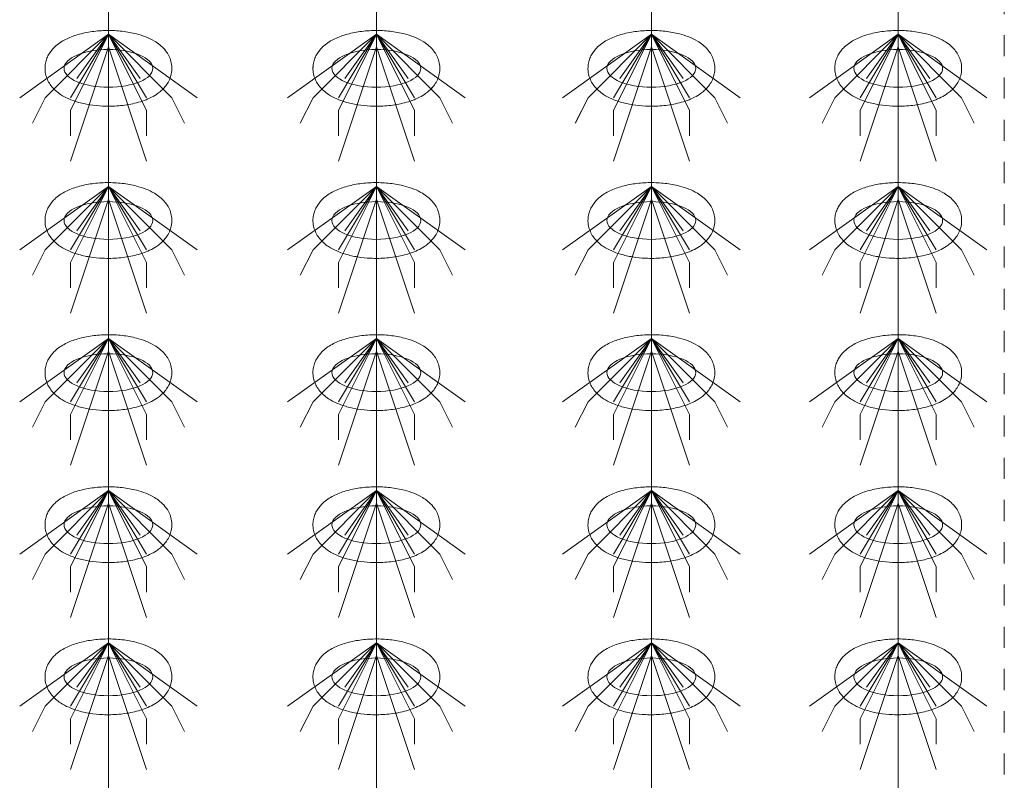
# Model space of a CAD drawing. Header units: metres. Extents: x 703769 to 722343, y 4313031 to 4317457.
# Tile 50 of 256: x 707686.77 to 707691.43, y 4313306.3 to 4313309.9. Entities that reach past the tile are written whole.
import ezdxf

# ---------------------------------------------------------------- set-up
doc = ezdxf.new("R2010")
doc.units = ezdxf.units.M
doc.header["$LTSCALE"] = 0.5
doc.linetypes.add('CENTER2', pattern=[1.125, 0.75, -0.125, 0.125, -0.125])
for name, color, linetype, lineweight in [('3中心线', 1, 'CENTER2', 18), ('粗实线层', 7, 'Continuous', 35), ('设备', 6, 'Continuous', 18)]:
    doc.layers.add(name, color=color, linetype=linetype, lineweight=lineweight)

# ---------------------------------------------------------------- blocks, each defined once
blk = doc.blocks.new('hh_1')
at = {"layer": '设备'}
for p, q in [((-268840, 164960), (-268910, 164910)), ((-268840, 164960), (-268890, 164910)), ((-268840, 164960), (-268870, 164900)), ((-268840, 164960), (-268870, 164910)), ((-268840, 164960), (-268865, 164925)), ((-268840, 164960), (-268790, 164910)), ((-268840, 164960), (-268815, 164925)), ((-268840, 164960), (-268770, 164910)), ((-268840, 164960), (-268810, 164910)), ((-268840, 164960), (-268810, 164900)), ((-268840, 164950), (-268870, 164860)), ((-268840, 164950), (-268810, 164860)), ((-268890, 164910), (-268900, 164890)), ((-268790, 164910), (-268780, 164890)), ((-268870, 164900), (-268870, 164880)), ((-268810, 164900), (-268810, 164880))]:
    blk.add_line(p, q, dxfattribs=at)
blk = doc.blocks.new('dawda')
at = {"layer": '3中心线', "color": 7}
blk.add_line((532791.59, 33623.42), (532791.59, 31083.92), dxfattribs=at)
at = {"layer": '设备', "color": 7}
for p, q in [((532085, 33373.42), (532085, 31373.38)), ((532296.34, 33373.42), (532296.34, 31373.38)), ((532513.25, 33373.42), (532513.25, 31373.38)), ((532707.91, 33373.42), (532707.91, 31373.38)), ((532707.91, 33373.42), (532707.91, 31373.38))]:
    blk.add_line(p, q, dxfattribs=at)
for centre in [(532084.99, 32630.55), (532085, 32630.55), (532296.34, 32630.55), (532296.34, 32630.55), (532513.24, 32630.55), (532513.25, 32630.55), (532707.9, 32630.55), (532707.91, 32630.55), (532084.99, 32510.55), (532296.34, 32510.55), (532513.24, 32510.55), (532707.9, 32510.55), (532084.99, 32390.55), (532296.34, 32390.55), (532513.24, 32390.55), (532707.9, 32390.55), (532084.99, 32270.55), (532296.34, 32270.55), (532513.24, 32270.55), (532707.9, 32270.55), (532084.99, 32150.55), (532296.34, 32150.55), (532513.24, 32150.55), (532707.9, 32150.55)]:
    blk.add_ellipse(centre, major_axis=(-35.04, 0), ratio=0.42498, dxfattribs=at)
for points in [[(532034.96, 32630.55), (532034.96, 32631.95), (532035.1, 32633.35), (532035.63, 32636.04), (532036.02, 32637.34), (532036.99, 32639.78), (532037.57, 32640.93), (532038.84, 32643.04), (532039.54, 32644.02), (532041.02, 32645.83), (532041.79, 32646.66), (532043.91, 32648.69), (532045.29, 32649.78), (532048.16, 32651.75), (532049.64, 32652.61), (532052.68, 32654.18), (532054.25, 32654.87), (532057.48, 32656.13), (532059.13, 32656.69), (532064.41, 32658.24), (532068.18, 32659.03), (532075.93, 32660.1), (532079.92, 32660.39), (532087.91, 32660.48), (532091.92, 32660.28), (532099.74, 32659.38), (532103.56, 32658.69), (532109.72, 32657.07), (532112.16, 32656.29), (532116.84, 32654.42), (532119.09, 32653.34), (532122.75, 32651.16), (532124.21, 32650.15), (532127.01, 32647.86), (532128.36, 32646.56), (532130.49, 32643.98), (532131.33, 32642.79), (532132.82, 32640.18), (532133.47, 32638.75), (532134.47, 32635.68), (532134.81, 32634.05), (532135.1, 32630.7), (532135.04, 32629), (532134.54, 32625.71), (532134.1, 32624.12), (532132.95, 32621.17), (532132.23, 32619.81), (532130.64, 32617.32), (532129.77, 32616.2), (532127.93, 32614.16), (532126.96, 32613.23), (532124.96, 32611.55), (532123.92, 32610.78), (532121.14, 32608.92), (532119.35, 32607.93), (532115.64, 32606.17), (532113.72, 32605.41), (532109.75, 32604.06), (532107.71, 32603.48), (532101.65, 32602.03), (532097.49, 32601.38), (532089, 32600.65), (532084.68, 32600.57), (532076.95, 32600.94), (532073.54, 32601.28), (532066.89, 32602.35), (532063.66, 32603.07), (532058.18, 32604.71), (532055.88, 32605.54), (532051.46, 32607.49), (532049.33, 32608.62), (532045.9, 32610.88), (532044.54, 32611.91), (532041.94, 32614.25), (532040.7, 32615.58), (532038.74, 32618.2), (532037.97, 32619.42), (532036.65, 32622.07), (532036.09, 32623.51), (532035.28, 32626.56), (532035.03, 32628.17), (532034.96, 32630.05), (532034.96, 32630.3), (532034.96, 32630.55)], [(532034.96, 32630.55), (532034.96, 32631.95), (532035.1, 32633.35), (532035.63, 32636.04), (532036.02, 32637.34), (532036.99, 32639.78), (532037.57, 32640.93), (532038.85, 32643.04), (532039.54, 32644.02), (532041.02, 32645.83), (532041.8, 32646.66), (532043.91, 32648.69), (532045.3, 32649.78), (532048.16, 32651.75), (532049.64, 32652.61), (532052.69, 32654.18), (532054.26, 32654.87), (532057.48, 32656.13), (532059.14, 32656.69), (532064.42, 32658.24), (532068.18, 32659.03), (532075.94, 32660.1), (532079.92, 32660.39), (532087.92, 32660.48), (532091.92, 32660.28), (532099.75, 32659.38), (532103.57, 32658.69), (532109.73, 32657.07), (532112.16, 32656.29), (532116.85, 32654.42), (532119.09, 32653.34), (532122.75, 32651.16), (532124.21, 32650.15), (532127.02, 32647.86), (532128.36, 32646.56), (532130.5, 32643.98), (532131.34, 32642.79), (532132.83, 32640.18), (532133.48, 32638.75), (532134.47, 32635.68), (532134.81, 32634.05), (532135.1, 32630.7), (532135.04, 32629), (532134.54, 32625.71), (532134.1, 32624.12), (532132.95, 32621.17), (532132.24, 32619.81), (532130.65, 32617.32), (532129.77, 32616.2), (532127.93, 32614.16), (532126.96, 32613.23), (532124.96, 32611.55), (532123.93, 32610.78), (532121.15, 32608.92), (532119.35, 32607.93), (532115.64, 32606.17), (532113.72, 32605.41), (532109.76, 32604.06), (532107.72, 32603.48), (532101.65, 32602.03), (532097.49, 32601.38), (532089.01, 32600.65), (532084.68, 32600.57), (532076.95, 32600.94), (532073.54, 32601.28), (532066.89, 32602.35), (532063.66, 32603.07), (532058.19, 32604.71), (532055.89, 32605.54), (532051.46, 32607.49), (532049.34, 32608.62), (532045.9, 32610.88), (532044.54, 32611.91), (532041.94, 32614.25), (532040.7, 32615.58), (532038.74, 32618.2), (532037.98, 32619.42), (532036.65, 32622.07), (532036.09, 32623.51), (532035.28, 32626.56), (532035.03, 32628.17), (532034.97, 32630.05), (532034.96, 32630.3), (532034.96, 32630.55)], [(532246.3, 32630.55), (532246.3, 32631.95), (532246.44, 32633.35), (532246.97, 32636.04), (532247.36, 32637.34), (532248.33, 32639.78), (532248.91, 32640.93), (532250.19, 32643.04), (532250.89, 32644.02), (532252.36, 32645.83), (532253.14, 32646.66), (532255.25, 32648.69), (532256.64, 32649.78), (532259.5, 32651.75), (532260.98, 32652.61), (532264.03, 32654.18), (532265.6, 32654.87), (532268.82, 32656.13), (532270.48, 32656.69), (532275.76, 32658.24), (532279.52, 32659.03), (532287.28, 32660.1), (532291.26, 32660.39), (532299.26, 32660.48), (532303.26, 32660.28), (532311.09, 32659.38), (532314.91, 32658.69), (532321.07, 32657.07), (532323.5, 32656.29), (532328.19, 32654.42), (532330.44, 32653.34), (532334.09, 32651.16), (532335.55, 32650.15), (532338.36, 32647.86), (532339.7, 32646.56), (532341.84, 32643.98), (532342.68, 32642.79), (532344.17, 32640.18), (532344.82, 32638.75), (532345.81, 32635.68), (532346.15, 32634.05), (532346.44, 32630.7), (532346.38, 32629), (532345.88, 32625.71), (532345.45, 32624.12), (532344.29, 32621.17), (532343.58, 32619.81), (532341.99, 32617.32), (532341.11, 32616.2), (532339.27, 32614.16), (532338.3, 32613.23), (532336.3, 32611.55), (532335.27, 32610.78), (532332.49, 32608.92), (532330.69, 32607.93), (532326.98, 32606.17), (532325.06, 32605.41), (532321.1, 32604.06), (532319.06, 32603.48), (532312.99, 32602.03), (532308.84, 32601.38), (532300.35, 32600.65), (532296.02, 32600.57), (532288.3, 32600.94), (532284.88, 32601.28), (532278.23, 32602.35), (532275, 32603.07), (532269.53, 32604.71), (532267.23, 32605.54), (532262.8, 32607.49), (532260.68, 32608.62), (532257.24, 32610.88), (532255.88, 32611.91), (532253.28, 32614.25), (532252.04, 32615.58), (532250.08, 32618.2), (532249.32, 32619.42), (532247.99, 32622.07), (532247.43, 32623.51), (532246.62, 32626.56), (532246.37, 32628.17), (532246.31, 32630.05), (532246.3, 32630.3), (532246.3, 32630.55)], [(532246.31, 32630.55), (532246.31, 32631.95), (532246.45, 32633.35), (532246.98, 32636.04), (532247.37, 32637.34), (532248.34, 32639.78), (532248.91, 32640.93), (532250.19, 32643.04), (532250.89, 32644.02), (532252.36, 32645.83), (532253.14, 32646.66), (532255.26, 32648.69), (532256.64, 32649.78), (532259.5, 32651.75), (532260.98, 32652.61), (532264.03, 32654.18), (532265.6, 32654.87), (532268.83, 32656.13), (532270.48, 32656.69), (532275.76, 32658.24), (532279.53, 32659.03), (532287.28, 32660.1), (532291.27, 32660.39), (532299.26, 32660.48), (532303.27, 32660.28), (532311.09, 32659.38), (532314.91, 32658.69), (532321.07, 32657.07), (532323.51, 32656.29), (532328.19, 32654.42), (532330.44, 32653.34), (532334.1, 32651.16), (532335.56, 32650.15), (532338.36, 32647.86), (532339.71, 32646.56), (532341.84, 32643.98), (532342.68, 32642.79), (532344.17, 32640.18), (532344.82, 32638.75), (532345.81, 32635.68), (532346.16, 32634.05), (532346.44, 32630.7), (532346.39, 32629), (532345.89, 32625.71), (532345.45, 32624.12), (532344.29, 32621.17), (532343.58, 32619.81), (532341.99, 32617.32), (532341.12, 32616.2), (532339.27, 32614.16), (532338.3, 32613.23), (532336.3, 32611.55), (532335.27, 32610.78), (532332.49, 32608.92), (532330.7, 32607.93), (532326.98, 32606.17), (532325.06, 32605.41), (532321.1, 32604.06), (532319.06, 32603.48), (532313, 32602.03), (532308.84, 32601.38), (532300.35, 32600.65), (532296.03, 32600.57), (532288.3, 32600.94), (532284.88, 32601.28), (532278.24, 32602.35), (532275, 32603.07), (532269.53, 32604.71), (532267.23, 32605.54), (532262.81, 32607.49), (532260.68, 32608.62), (532257.25, 32610.88), (532255.89, 32611.91), (532253.29, 32614.25), (532252.05, 32615.58), (532250.09, 32618.2), (532249.32, 32619.42), (532247.99, 32622.07), (532247.43, 32623.51), (532246.62, 32626.56), (532246.38, 32628.17), (532246.31, 32630.05), (532246.31, 32630.3), (532246.31, 32630.55)], [(532463.21, 32630.55), (532463.21, 32631.95), (532463.35, 32633.35), (532463.88, 32636.04), (532464.27, 32637.34), (532465.24, 32639.78), (532465.82, 32640.93), (532467.09, 32643.04), (532467.79, 32644.02), (532469.27, 32645.83), (532470.04, 32646.66), (532472.16, 32648.69), (532473.55, 32649.78), (532476.41, 32651.75), (532477.89, 32652.61), (532480.93, 32654.18), (532482.5, 32654.87), (532485.73, 32656.13), (532487.38, 32656.69), (532492.67, 32658.24), (532496.43, 32659.03), (532504.18, 32660.1), (532508.17, 32660.39), (532516.16, 32660.48), (532520.17, 32660.28), (532527.99, 32659.38), (532531.81, 32658.69), (532537.97, 32657.07), (532540.41, 32656.29), (532545.09, 32654.42), (532547.34, 32653.34), (532551, 32651.16), (532552.46, 32650.15), (532555.26, 32647.86), (532556.61, 32646.56), (532558.74, 32643.98), (532559.58, 32642.79), (532561.07, 32640.18), (532561.72, 32638.75), (532562.72, 32635.68), (532563.06, 32634.05), (532563.35, 32630.7), (532563.29, 32629), (532562.79, 32625.71), (532562.35, 32624.12), (532561.2, 32621.17), (532560.48, 32619.81), (532558.9, 32617.32), (532558.02, 32616.2), (532556.18, 32614.16), (532555.21, 32613.23), (532553.21, 32611.55), (532552.18, 32610.78), (532549.39, 32608.92), (532547.6, 32607.93), (532543.89, 32606.17), (532541.97, 32605.41), (532538, 32604.06), (532535.96, 32603.48), (532529.9, 32602.03), (532525.74, 32601.38), (532517.25, 32600.65), (532512.93, 32600.57), (532505.2, 32600.94), (532501.79, 32601.28), (532495.14, 32602.35), (532491.91, 32603.07), (532486.43, 32604.71), (532484.13, 32605.54), (532479.71, 32607.49), (532477.59, 32608.62), (532474.15, 32610.88), (532472.79, 32611.91), (532470.19, 32614.25), (532468.95, 32615.58), (532466.99, 32618.2), (532466.22, 32619.42), (532464.9, 32622.07), (532464.34, 32623.51), (532463.53, 32626.56), (532463.28, 32628.17), (532463.21, 32630.05), (532463.21, 32630.3), (532463.21, 32630.55)], [(532463.21, 32630.55), (532463.21, 32631.95), (532463.35, 32633.35), (532463.88, 32636.04), (532464.27, 32637.34), (532465.24, 32639.78), (532465.82, 32640.93), (532467.1, 32643.04), (532467.8, 32644.02), (532469.27, 32645.83), (532470.05, 32646.66), (532472.17, 32648.69), (532473.55, 32649.78), (532476.41, 32651.75), (532477.89, 32652.61), (532480.94, 32654.18), (532482.51, 32654.87), (532485.73, 32656.13), (532487.39, 32656.69), (532492.67, 32658.24), (532496.43, 32659.03), (532504.19, 32660.1), (532508.17, 32660.39), (532516.17, 32660.48), (532520.17, 32660.28), (532528, 32659.38), (532531.82, 32658.69), (532537.98, 32657.07), (532540.41, 32656.29), (532545.1, 32654.42), (532547.35, 32653.34), (532551, 32651.16), (532552.46, 32650.15), (532555.27, 32647.86), (532556.61, 32646.56), (532558.75, 32643.98), (532559.59, 32642.79), (532561.08, 32640.18), (532561.73, 32638.75), (532562.72, 32635.68), (532563.06, 32634.05), (532563.35, 32630.7), (532563.29, 32629), (532562.79, 32625.71), (532562.36, 32624.12), (532561.2, 32621.17), (532560.49, 32619.81), (532558.9, 32617.32), (532558.02, 32616.2), (532556.18, 32614.16), (532555.21, 32613.23), (532553.21, 32611.55), (532552.18, 32610.78), (532549.4, 32608.92), (532547.6, 32607.93), (532543.89, 32606.17), (532541.97, 32605.41), (532538.01, 32604.06), (532535.97, 32603.48), (532529.9, 32602.03), (532525.75, 32601.38), (532517.26, 32600.65), (532512.93, 32600.57), (532505.21, 32600.94), (532501.79, 32601.28), (532495.14, 32602.35), (532491.91, 32603.07), (532486.44, 32604.71), (532484.14, 32605.54), (532479.71, 32607.49), (532477.59, 32608.62), (532474.15, 32610.88), (532472.79, 32611.91), (532470.19, 32614.25), (532468.95, 32615.58), (532466.99, 32618.2), (532466.23, 32619.42), (532464.9, 32622.07), (532464.34, 32623.51), (532463.53, 32626.56), (532463.28, 32628.17), (532463.22, 32630.05), (532463.21, 32630.3), (532463.21, 32630.55)], [(532657.87, 32630.55), (532657.87, 32631.95), (532658.01, 32633.35), (532658.54, 32636.04), (532658.93, 32637.34), (532659.9, 32639.78), (532660.48, 32640.93), (532661.75, 32643.04), (532662.45, 32644.02), (532663.93, 32645.83), (532664.7, 32646.66), (532666.82, 32648.69), (532668.2, 32649.78), (532671.07, 32651.75), (532672.55, 32652.61), (532675.59, 32654.18), (532677.16, 32654.87), (532680.39, 32656.13), (532682.04, 32656.69), (532687.32, 32658.24), (532691.09, 32659.03), (532698.84, 32660.1), (532702.83, 32660.39), (532710.82, 32660.48), (532714.83, 32660.28), (532722.65, 32659.38), (532726.47, 32658.69), (532732.63, 32657.07), (532735.07, 32656.29), (532739.75, 32654.42), (532742, 32653.34), (532745.66, 32651.16), (532747.12, 32650.15), (532749.92, 32647.86), (532751.27, 32646.56), (532753.4, 32643.98), (532754.24, 32642.79), (532755.73, 32640.18), (532756.38, 32638.75), (532757.38, 32635.68), (532757.72, 32634.05), (532758.01, 32630.7), (532757.95, 32629), (532757.45, 32625.71), (532757.01, 32624.12), (532755.86, 32621.17), (532755.14, 32619.81), (532753.56, 32617.32), (532752.68, 32616.2), (532750.84, 32614.16), (532749.87, 32613.23), (532747.87, 32611.55), (532746.83, 32610.78), (532744.05, 32608.92), (532742.26, 32607.93), (532738.55, 32606.17), (532736.63, 32605.41), (532732.66, 32604.06), (532730.62, 32603.48), (532724.56, 32602.03), (532720.4, 32601.38), (532711.91, 32600.65), (532707.59, 32600.57), (532699.86, 32600.94), (532696.45, 32601.28), (532689.8, 32602.35), (532686.57, 32603.07), (532681.09, 32604.71), (532678.79, 32605.54), (532674.37, 32607.49), (532672.24, 32608.62), (532668.81, 32610.88), (532667.45, 32611.91), (532664.85, 32614.25), (532663.61, 32615.58), (532661.65, 32618.2), (532660.88, 32619.42), (532659.56, 32622.07), (532659, 32623.51), (532658.19, 32626.56), (532657.94, 32628.17), (532657.87, 32630.05), (532657.87, 32630.3), (532657.87, 32630.55)], [(532657.87, 32630.55), (532657.87, 32631.95), (532658.01, 32633.35), (532658.54, 32636.04), (532658.93, 32637.34), (532659.9, 32639.78), (532660.48, 32640.93), (532661.76, 32643.04), (532662.46, 32644.02), (532663.93, 32645.83), (532664.71, 32646.66), (532666.82, 32648.69), (532668.21, 32649.78), (532671.07, 32651.75), (532672.55, 32652.61), (532675.6, 32654.18), (532677.17, 32654.87), (532680.39, 32656.13), (532682.05, 32656.69), (532687.33, 32658.24), (532691.09, 32659.03), (532698.85, 32660.1), (532702.83, 32660.39), (532710.83, 32660.48), (532714.83, 32660.28), (532722.66, 32659.38), (532726.48, 32658.69), (532732.64, 32657.07), (532735.07, 32656.29), (532739.76, 32654.42), (532742, 32653.34), (532745.66, 32651.16), (532747.12, 32650.15), (532749.93, 32647.86), (532751.27, 32646.56), (532753.41, 32643.98), (532754.25, 32642.79), (532755.74, 32640.18), (532756.39, 32638.75), (532757.38, 32635.68), (532757.72, 32634.05), (532758.01, 32630.7), (532757.95, 32629), (532757.45, 32625.71), (532757.01, 32624.12), (532755.86, 32621.17), (532755.15, 32619.81), (532753.56, 32617.32), (532752.68, 32616.2), (532750.84, 32614.16), (532749.87, 32613.23), (532747.87, 32611.55), (532746.84, 32610.78), (532744.06, 32608.92), (532742.26, 32607.93), (532738.55, 32606.17), (532736.63, 32605.41), (532732.67, 32604.06), (532730.63, 32603.48), (532724.56, 32602.03), (532720.4, 32601.38), (532711.92, 32600.65), (532707.59, 32600.57), (532699.87, 32600.94), (532696.45, 32601.28), (532689.8, 32602.35), (532686.57, 32603.07), (532681.1, 32604.71), (532678.8, 32605.54), (532674.37, 32607.49), (532672.25, 32608.62), (532668.81, 32610.88), (532667.45, 32611.91), (532664.85, 32614.25), (532663.61, 32615.58), (532661.65, 32618.2), (532660.89, 32619.42), (532659.56, 32622.07), (532659, 32623.51), (532658.19, 32626.56), (532657.94, 32628.17), (532657.88, 32630.05), (532657.87, 32630.3), (532657.87, 32630.55)], [(532034.96, 32510.55), (532034.96, 32511.95), (532035.1, 32513.35), (532035.63, 32516.04), (532036.02, 32517.34), (532036.99, 32519.78), (532037.57, 32520.93), (532038.84, 32523.04), (532039.54, 32524.02), (532041.02, 32525.83), (532041.79, 32526.66), (532043.91, 32528.69), (532045.29, 32529.78), (532048.16, 32531.75), (532049.64, 32532.61), (532052.68, 32534.18), (532054.25, 32534.87), (532057.48, 32536.13), (532059.13, 32536.69), (532064.41, 32538.24), (532068.18, 32539.03), (532075.93, 32540.1), (532079.92, 32540.39), (532087.91, 32540.48), (532091.92, 32540.28), (532099.74, 32539.38), (532103.56, 32538.69), (532109.72, 32537.07), (532112.16, 32536.29), (532116.84, 32534.42), (532119.09, 32533.34), (532122.75, 32531.16), (532124.21, 32530.15), (532127.01, 32527.86), (532128.36, 32526.56), (532130.49, 32523.98), (532131.33, 32522.79), (532132.82, 32520.18), (532133.47, 32518.75), (532134.47, 32515.68), (532134.81, 32514.05), (532135.1, 32510.7), (532135.04, 32509), (532134.54, 32505.71), (532134.1, 32504.12), (532132.95, 32501.17), (532132.23, 32499.81), (532130.64, 32497.32), (532129.77, 32496.2), (532127.93, 32494.16), (532126.96, 32493.23), (532124.96, 32491.55), (532123.92, 32490.78), (532121.14, 32488.92), (532119.35, 32487.93), (532115.64, 32486.17), (532113.72, 32485.41), (532109.75, 32484.06), (532107.71, 32483.48), (532101.65, 32482.03), (532097.49, 32481.38), (532089, 32480.65), (532084.68, 32480.57), (532076.95, 32480.94), (532073.54, 32481.28), (532066.89, 32482.35), (532063.66, 32483.07), (532058.18, 32484.71), (532055.88, 32485.54), (532051.46, 32487.49), (532049.33, 32488.62), (532045.9, 32490.88), (532044.54, 32491.91), (532041.94, 32494.25), (532040.7, 32495.58), (532038.74, 32498.2), (532037.97, 32499.42), (532036.65, 32502.07), (532036.09, 32503.51), (532035.28, 32506.56), (532035.03, 32508.17), (532034.96, 32510.05), (532034.96, 32510.3), (532034.96, 32510.55)], [(532246.3, 32510.55), (532246.3, 32511.95), (532246.44, 32513.35), (532246.97, 32516.04), (532247.36, 32517.34), (532248.33, 32519.78), (532248.91, 32520.93), (532250.19, 32523.04), (532250.89, 32524.02), (532252.36, 32525.83), (532253.14, 32526.66), (532255.25, 32528.69), (532256.64, 32529.78), (532259.5, 32531.75), (532260.98, 32532.61), (532264.03, 32534.18), (532265.6, 32534.87), (532268.82, 32536.13), (532270.48, 32536.69), (532275.76, 32538.24), (532279.52, 32539.03), (532287.28, 32540.1), (532291.26, 32540.39), (532299.26, 32540.48), (532303.26, 32540.28), (532311.09, 32539.38), (532314.91, 32538.69), (532321.07, 32537.07), (532323.5, 32536.29), (532328.19, 32534.42), (532330.44, 32533.34), (532334.09, 32531.16), (532335.55, 32530.15), (532338.36, 32527.86), (532339.7, 32526.56), (532341.84, 32523.98), (532342.68, 32522.79), (532344.17, 32520.18), (532344.82, 32518.75), (532345.81, 32515.68), (532346.15, 32514.05), (532346.44, 32510.7), (532346.38, 32509), (532345.88, 32505.71), (532345.45, 32504.12), (532344.29, 32501.17), (532343.58, 32499.81), (532341.99, 32497.32), (532341.11, 32496.2), (532339.27, 32494.16), (532338.3, 32493.23), (532336.3, 32491.55), (532335.27, 32490.78), (532332.49, 32488.92), (532330.69, 32487.93), (532326.98, 32486.17), (532325.06, 32485.41), (532321.1, 32484.06), (532319.06, 32483.48), (532312.99, 32482.03), (532308.84, 32481.38), (532300.35, 32480.65), (532296.02, 32480.57), (532288.3, 32480.94), (532284.88, 32481.28), (532278.23, 32482.35), (532275, 32483.07), (532269.53, 32484.71), (532267.23, 32485.54), (532262.8, 32487.49), (532260.68, 32488.62), (532257.24, 32490.88), (532255.88, 32491.91), (532253.28, 32494.25), (532252.04, 32495.58), (532250.08, 32498.2), (532249.32, 32499.42), (532247.99, 32502.07), (532247.43, 32503.51), (532246.62, 32506.56), (532246.37, 32508.17), (532246.31, 32510.05), (532246.3, 32510.3), (532246.3, 32510.55)], [(532463.21, 32510.55), (532463.21, 32511.95), (532463.35, 32513.35), (532463.88, 32516.04), (532464.27, 32517.34), (532465.24, 32519.78), (532465.82, 32520.93), (532467.09, 32523.04), (532467.79, 32524.02), (532469.27, 32525.83), (532470.04, 32526.66), (532472.16, 32528.69), (532473.55, 32529.78), (532476.41, 32531.75), (532477.89, 32532.61), (532480.93, 32534.18), (532482.5, 32534.87), (532485.73, 32536.13), (532487.38, 32536.69), (532492.67, 32538.24), (532496.43, 32539.03), (532504.18, 32540.1), (532508.17, 32540.39), (532516.16, 32540.48), (532520.17, 32540.28), (532527.99, 32539.38), (532531.81, 32538.69), (532537.97, 32537.07), (532540.41, 32536.29), (532545.09, 32534.42), (532547.34, 32533.34), (532551, 32531.16), (532552.46, 32530.15), (532555.26, 32527.86), (532556.61, 32526.56), (532558.74, 32523.98), (532559.58, 32522.79), (532561.07, 32520.18), (532561.72, 32518.75), (532562.72, 32515.68), (532563.06, 32514.05), (532563.35, 32510.7), (532563.29, 32509), (532562.79, 32505.71), (532562.35, 32504.12), (532561.2, 32501.17), (532560.48, 32499.81), (532558.9, 32497.32), (532558.02, 32496.2), (532556.18, 32494.16), (532555.21, 32493.23), (532553.21, 32491.55), (532552.18, 32490.78), (532549.39, 32488.92), (532547.6, 32487.93), (532543.89, 32486.17), (532541.97, 32485.41), (532538, 32484.06), (532535.96, 32483.48), (532529.9, 32482.03), (532525.74, 32481.38), (532517.25, 32480.65), (532512.93, 32480.57), (532505.2, 32480.94), (532501.79, 32481.28), (532495.14, 32482.35), (532491.91, 32483.07), (532486.43, 32484.71), (532484.13, 32485.54), (532479.71, 32487.49), (532477.59, 32488.62), (532474.15, 32490.88), (532472.79, 32491.91), (532470.19, 32494.25), (532468.95, 32495.58), (532466.99, 32498.2), (532466.22, 32499.42), (532464.9, 32502.07), (532464.34, 32503.51), (532463.53, 32506.56), (532463.28, 32508.17), (532463.21, 32510.05), (532463.21, 32510.3), (532463.21, 32510.55)], [(532657.87, 32510.55), (532657.87, 32511.95), (532658.01, 32513.35), (532658.54, 32516.04), (532658.93, 32517.34), (532659.9, 32519.78), (532660.48, 32520.93), (532661.75, 32523.04), (532662.45, 32524.02), (532663.93, 32525.83), (532664.7, 32526.66), (532666.82, 32528.69), (532668.2, 32529.78), (532671.07, 32531.75), (532672.55, 32532.61), (532675.59, 32534.18), (532677.16, 32534.87), (532680.39, 32536.13), (532682.04, 32536.69), (532687.32, 32538.24), (532691.09, 32539.03), (532698.84, 32540.1), (532702.83, 32540.39), (532710.82, 32540.48), (532714.83, 32540.28), (532722.65, 32539.38), (532726.47, 32538.69), (532732.63, 32537.07), (532735.07, 32536.29), (532739.75, 32534.42), (532742, 32533.34), (532745.66, 32531.16), (532747.12, 32530.15), (532749.92, 32527.86), (532751.27, 32526.56), (532753.4, 32523.98), (532754.24, 32522.79), (532755.73, 32520.18), (532756.38, 32518.75), (532757.38, 32515.68), (532757.72, 32514.05), (532758.01, 32510.7), (532757.95, 32509), (532757.45, 32505.71), (532757.01, 32504.12), (532755.86, 32501.17), (532755.14, 32499.81), (532753.56, 32497.32), (532752.68, 32496.2), (532750.84, 32494.16), (532749.87, 32493.23), (532747.87, 32491.55), (532746.83, 32490.78), (532744.05, 32488.92), (532742.26, 32487.93), (532738.55, 32486.17), (532736.63, 32485.41), (532732.66, 32484.06), (532730.62, 32483.48), (532724.56, 32482.03), (532720.4, 32481.38), (532711.91, 32480.65), (532707.59, 32480.57), (532699.86, 32480.94), (532696.45, 32481.28), (532689.8, 32482.35), (532686.57, 32483.07), (532681.09, 32484.71), (532678.79, 32485.54), (532674.37, 32487.49), (532672.24, 32488.62), (532668.81, 32490.88), (532667.45, 32491.91), (532664.85, 32494.25), (532663.61, 32495.58), (532661.65, 32498.2), (532660.88, 32499.42), (532659.56, 32502.07), (532659, 32503.51), (532658.19, 32506.56), (532657.94, 32508.17), (532657.87, 32510.05), (532657.87, 32510.3), (532657.87, 32510.55)], [(532034.96, 32390.55), (532034.96, 32391.95), (532035.1, 32393.35), (532035.63, 32396.04), (532036.02, 32397.34), (532036.99, 32399.78), (532037.57, 32400.93), (532038.84, 32403.04), (532039.54, 32404.02), (532041.02, 32405.83), (532041.79, 32406.66), (532043.91, 32408.69), (532045.29, 32409.78), (532048.16, 32411.75), (532049.64, 32412.61), (532052.68, 32414.18), (532054.25, 32414.87), (532057.48, 32416.13), (532059.13, 32416.69), (532064.41, 32418.24), (532068.18, 32419.03), (532075.93, 32420.1), (532079.92, 32420.39), (532087.91, 32420.48), (532091.92, 32420.28), (532099.74, 32419.38), (532103.56, 32418.69), (532109.72, 32417.07), (532112.16, 32416.29), (532116.84, 32414.42), (532119.09, 32413.34), (532122.75, 32411.16), (532124.21, 32410.15), (532127.01, 32407.86), (532128.36, 32406.56), (532130.49, 32403.98), (532131.33, 32402.79), (532132.82, 32400.18), (532133.47, 32398.75), (532134.47, 32395.68), (532134.81, 32394.05), (532135.1, 32390.7), (532135.04, 32389), (532134.54, 32385.71), (532134.1, 32384.12), (532132.95, 32381.17), (532132.23, 32379.81), (532130.64, 32377.32), (532129.77, 32376.2), (532127.93, 32374.16), (532126.96, 32373.23), (532124.96, 32371.55), (532123.92, 32370.78), (532121.14, 32368.92), (532119.35, 32367.93), (532115.64, 32366.17), (532113.72, 32365.41), (532109.75, 32364.06), (532107.71, 32363.48), (532101.65, 32362.03), (532097.49, 32361.38), (532089, 32360.65), (532084.68, 32360.57), (532076.95, 32360.94), (532073.54, 32361.28), (532066.89, 32362.35), (532063.66, 32363.07), (532058.18, 32364.71), (532055.88, 32365.54), (532051.46, 32367.49), (532049.33, 32368.62), (532045.9, 32370.88), (532044.54, 32371.91), (532041.94, 32374.25), (532040.7, 32375.58), (532038.74, 32378.2), (532037.97, 32379.42), (532036.65, 32382.07), (532036.09, 32383.51), (532035.28, 32386.56), (532035.03, 32388.17), (532034.96, 32390.05), (532034.96, 32390.3), (532034.96, 32390.55)], [(532246.3, 32390.55), (532246.3, 32391.95), (532246.44, 32393.35), (532246.97, 32396.04), (532247.36, 32397.34), (532248.33, 32399.78), (532248.91, 32400.93), (532250.19, 32403.04), (532250.89, 32404.02), (532252.36, 32405.83), (532253.14, 32406.66), (532255.25, 32408.69), (532256.64, 32409.78), (532259.5, 32411.75), (532260.98, 32412.61), (532264.03, 32414.18), (532265.6, 32414.87), (532268.82, 32416.13), (532270.48, 32416.69), (532275.76, 32418.24), (532279.52, 32419.03), (532287.28, 32420.1), (532291.26, 32420.39), (532299.26, 32420.48), (532303.26, 32420.28), (532311.09, 32419.38), (532314.91, 32418.69), (532321.07, 32417.07), (532323.5, 32416.29), (532328.19, 32414.42), (532330.44, 32413.34), (532334.09, 32411.16), (532335.55, 32410.15), (532338.36, 32407.86), (532339.7, 32406.56), (532341.84, 32403.98), (532342.68, 32402.79), (532344.17, 32400.18), (532344.82, 32398.75), (532345.81, 32395.68), (532346.15, 32394.05), (532346.44, 32390.7), (532346.38, 32389), (532345.88, 32385.71), (532345.45, 32384.12), (532344.29, 32381.17), (532343.58, 32379.81), (532341.99, 32377.32), (532341.11, 32376.2), (532339.27, 32374.16), (532338.3, 32373.23), (532336.3, 32371.55), (532335.27, 32370.78), (532332.49, 32368.92), (532330.69, 32367.93), (532326.98, 32366.17), (532325.06, 32365.41), (532321.1, 32364.06), (532319.06, 32363.48), (532312.99, 32362.03), (532308.84, 32361.38), (532300.35, 32360.65), (532296.02, 32360.57), (532288.3, 32360.94), (532284.88, 32361.28), (532278.23, 32362.35), (532275, 32363.07), (532269.53, 32364.71), (532267.23, 32365.54), (532262.8, 32367.49), (532260.68, 32368.62), (532257.24, 32370.88), (532255.88, 32371.91), (532253.28, 32374.25), (532252.04, 32375.58), (532250.08, 32378.2), (532249.32, 32379.42), (532247.99, 32382.07), (532247.43, 32383.51), (532246.62, 32386.56), (532246.37, 32388.17), (532246.31, 32390.05), (532246.3, 32390.3), (532246.3, 32390.55)], [(532463.21, 32390.55), (532463.21, 32391.95), (532463.35, 32393.35), (532463.88, 32396.04), (532464.27, 32397.34), (532465.24, 32399.78), (532465.82, 32400.93), (532467.09, 32403.04), (532467.79, 32404.02), (532469.27, 32405.83), (532470.04, 32406.66), (532472.16, 32408.69), (532473.55, 32409.78), (532476.41, 32411.75), (532477.89, 32412.61), (532480.93, 32414.18), (532482.5, 32414.87), (532485.73, 32416.13), (532487.38, 32416.69), (532492.67, 32418.24), (532496.43, 32419.03), (532504.18, 32420.1), (532508.17, 32420.39), (532516.16, 32420.48), (532520.17, 32420.28), (532527.99, 32419.38), (532531.81, 32418.69), (532537.97, 32417.07), (532540.41, 32416.29), (532545.09, 32414.42), (532547.34, 32413.34), (532551, 32411.16), (532552.46, 32410.15), (532555.26, 32407.86), (532556.61, 32406.56), (532558.74, 32403.98), (532559.58, 32402.79), (532561.07, 32400.18), (532561.72, 32398.75), (532562.72, 32395.68), (532563.06, 32394.05), (532563.35, 32390.7), (532563.29, 32389), (532562.79, 32385.71), (532562.35, 32384.12), (532561.2, 32381.17), (532560.48, 32379.81), (532558.9, 32377.32), (532558.02, 32376.2), (532556.18, 32374.16), (532555.21, 32373.23), (532553.21, 32371.55), (532552.18, 32370.78), (532549.39, 32368.92), (532547.6, 32367.93), (532543.89, 32366.17), (532541.97, 32365.41), (532538, 32364.06), (532535.96, 32363.48), (532529.9, 32362.03), (532525.74, 32361.38), (532517.25, 32360.65), (532512.93, 32360.57), (532505.2, 32360.94), (532501.79, 32361.28), (532495.14, 32362.35), (532491.91, 32363.07), (532486.43, 32364.71), (532484.13, 32365.54), (532479.71, 32367.49), (532477.59, 32368.62), (532474.15, 32370.88), (532472.79, 32371.91), (532470.19, 32374.25), (532468.95, 32375.58), (532466.99, 32378.2), (532466.22, 32379.42), (532464.9, 32382.07), (532464.34, 32383.51), (532463.53, 32386.56), (532463.28, 32388.17), (532463.21, 32390.05), (532463.21, 32390.3), (532463.21, 32390.55)], [(532657.87, 32390.55), (532657.87, 32391.95), (532658.01, 32393.35), (532658.54, 32396.04), (532658.93, 32397.34), (532659.9, 32399.78), (532660.48, 32400.93), (532661.75, 32403.04), (532662.45, 32404.02), (532663.93, 32405.83), (532664.7, 32406.66), (532666.82, 32408.69), (532668.2, 32409.78), (532671.07, 32411.75), (532672.55, 32412.61), (532675.59, 32414.18), (532677.16, 32414.87), (532680.39, 32416.13), (532682.04, 32416.69), (532687.32, 32418.24), (532691.09, 32419.03), (532698.84, 32420.1), (532702.83, 32420.39), (532710.82, 32420.48), (532714.83, 32420.28), (532722.65, 32419.38), (532726.47, 32418.69), (532732.63, 32417.07), (532735.07, 32416.29), (532739.75, 32414.42), (532742, 32413.34), (532745.66, 32411.16), (532747.12, 32410.15), (532749.92, 32407.86), (532751.27, 32406.56), (532753.4, 32403.98), (532754.24, 32402.79), (532755.73, 32400.18), (532756.38, 32398.75), (532757.38, 32395.68), (532757.72, 32394.05), (532758.01, 32390.7), (532757.95, 32389), (532757.45, 32385.71), (532757.01, 32384.12), (532755.86, 32381.17), (532755.14, 32379.81), (532753.56, 32377.32), (532752.68, 32376.2), (532750.84, 32374.16), (532749.87, 32373.23), (532747.87, 32371.55), (532746.83, 32370.78), (532744.05, 32368.92), (532742.26, 32367.93), (532738.55, 32366.17), (532736.63, 32365.41), (532732.66, 32364.06), (532730.62, 32363.48), (532724.56, 32362.03), (532720.4, 32361.38), (532711.91, 32360.65), (532707.59, 32360.57), (532699.86, 32360.94), (532696.45, 32361.28), (532689.8, 32362.35), (532686.57, 32363.07), (532681.09, 32364.71), (532678.79, 32365.54), (532674.37, 32367.49), (532672.24, 32368.62), (532668.81, 32370.88), (532667.45, 32371.91), (532664.85, 32374.25), (532663.61, 32375.58), (532661.65, 32378.2), (532660.88, 32379.42), (532659.56, 32382.07), (532659, 32383.51), (532658.19, 32386.56), (532657.94, 32388.17), (532657.87, 32390.05), (532657.87, 32390.3), (532657.87, 32390.55)], [(532034.96, 32270.55), (532034.96, 32271.95), (532035.1, 32273.35), (532035.63, 32276.04), (532036.02, 32277.34), (532036.99, 32279.78), (532037.57, 32280.93), (532038.84, 32283.04), (532039.54, 32284.02), (532041.02, 32285.83), (532041.79, 32286.66), (532043.91, 32288.69), (532045.29, 32289.78), (532048.16, 32291.75), (532049.64, 32292.61), (532052.68, 32294.18), (532054.25, 32294.87), (532057.48, 32296.13), (532059.13, 32296.69), (532064.41, 32298.24), (532068.18, 32299.03), (532075.93, 32300.1), (532079.92, 32300.39), (532087.91, 32300.48), (532091.92, 32300.28), (532099.74, 32299.38), (532103.56, 32298.69), (532109.72, 32297.07), (532112.16, 32296.29), (532116.84, 32294.42), (532119.09, 32293.34), (532122.75, 32291.16), (532124.21, 32290.15), (532127.01, 32287.86), (532128.36, 32286.56), (532130.49, 32283.98), (532131.33, 32282.79), (532132.82, 32280.18), (532133.47, 32278.75), (532134.47, 32275.68), (532134.81, 32274.05), (532135.1, 32270.7), (532135.04, 32269), (532134.54, 32265.71), (532134.1, 32264.12), (532132.95, 32261.17), (532132.23, 32259.81), (532130.64, 32257.32), (532129.77, 32256.2), (532127.93, 32254.16), (532126.96, 32253.23), (532124.96, 32251.55), (532123.92, 32250.78), (532121.14, 32248.92), (532119.35, 32247.93), (532115.64, 32246.17), (532113.72, 32245.41), (532109.75, 32244.06), (532107.71, 32243.48), (532101.65, 32242.03), (532097.49, 32241.38), (532089, 32240.65), (532084.68, 32240.57), (532076.95, 32240.94), (532073.54, 32241.28), (532066.89, 32242.35), (532063.66, 32243.07), (532058.18, 32244.71), (532055.88, 32245.54), (532051.46, 32247.49), (532049.33, 32248.62), (532045.9, 32250.88), (532044.54, 32251.91), (532041.94, 32254.25), (532040.7, 32255.58), (532038.74, 32258.2), (532037.97, 32259.42), (532036.65, 32262.07), (532036.09, 32263.51), (532035.28, 32266.56), (532035.03, 32268.17), (532034.96, 32270.05), (532034.96, 32270.3), (532034.96, 32270.55)], [(532246.3, 32270.55), (532246.3, 32271.95), (532246.44, 32273.35), (532246.97, 32276.04), (532247.36, 32277.34), (532248.33, 32279.78), (532248.91, 32280.93), (532250.19, 32283.04), (532250.89, 32284.02), (532252.36, 32285.83), (532253.14, 32286.66), (532255.25, 32288.69), (532256.64, 32289.78), (532259.5, 32291.75), (532260.98, 32292.61), (532264.03, 32294.18), (532265.6, 32294.87), (532268.82, 32296.13), (532270.48, 32296.69), (532275.76, 32298.24), (532279.52, 32299.03), (532287.28, 32300.1), (532291.26, 32300.39), (532299.26, 32300.48), (532303.26, 32300.28), (532311.09, 32299.38), (532314.91, 32298.69), (532321.07, 32297.07), (532323.5, 32296.29), (532328.19, 32294.42), (532330.44, 32293.34), (532334.09, 32291.16), (532335.55, 32290.15), (532338.36, 32287.86), (532339.7, 32286.56), (532341.84, 32283.98), (532342.68, 32282.79), (532344.17, 32280.18), (532344.82, 32278.75), (532345.81, 32275.68), (532346.15, 32274.05), (532346.44, 32270.7), (532346.38, 32269), (532345.88, 32265.71), (532345.45, 32264.12), (532344.29, 32261.17), (532343.58, 32259.81), (532341.99, 32257.32), (532341.11, 32256.2), (532339.27, 32254.16), (532338.3, 32253.23), (532336.3, 32251.55), (532335.27, 32250.78), (532332.49, 32248.92), (532330.69, 32247.93), (532326.98, 32246.17), (532325.06, 32245.41), (532321.1, 32244.06), (532319.06, 32243.48), (532312.99, 32242.03), (532308.84, 32241.38), (532300.35, 32240.65), (532296.02, 32240.57), (532288.3, 32240.94), (532284.88, 32241.28), (532278.23, 32242.35), (532275, 32243.07), (532269.53, 32244.71), (532267.23, 32245.54), (532262.8, 32247.49), (532260.68, 32248.62), (532257.24, 32250.88), (532255.88, 32251.91), (532253.28, 32254.25), (532252.04, 32255.58), (532250.08, 32258.2), (532249.32, 32259.42), (532247.99, 32262.07), (532247.43, 32263.51), (532246.62, 32266.56), (532246.37, 32268.17), (532246.31, 32270.05), (532246.3, 32270.3), (532246.3, 32270.55)], [(532463.21, 32270.55), (532463.21, 32271.95), (532463.35, 32273.35), (532463.88, 32276.04), (532464.27, 32277.34), (532465.24, 32279.78), (532465.82, 32280.93), (532467.09, 32283.04), (532467.79, 32284.02), (532469.27, 32285.83), (532470.04, 32286.66), (532472.16, 32288.69), (532473.55, 32289.78), (532476.41, 32291.75), (532477.89, 32292.61), (532480.93, 32294.18), (532482.5, 32294.87), (532485.73, 32296.13), (532487.38, 32296.69), (532492.67, 32298.24), (532496.43, 32299.03), (532504.18, 32300.1), (532508.17, 32300.39), (532516.16, 32300.48), (532520.17, 32300.28), (532527.99, 32299.38), (532531.81, 32298.69), (532537.97, 32297.07), (532540.41, 32296.29), (532545.09, 32294.42), (532547.34, 32293.34), (532551, 32291.16), (532552.46, 32290.15), (532555.26, 32287.86), (532556.61, 32286.56), (532558.74, 32283.98), (532559.58, 32282.79), (532561.07, 32280.18), (532561.72, 32278.75), (532562.72, 32275.68), (532563.06, 32274.05), (532563.35, 32270.7), (532563.29, 32269), (532562.79, 32265.71), (532562.35, 32264.12), (532561.2, 32261.17), (532560.48, 32259.81), (532558.9, 32257.32), (532558.02, 32256.2), (532556.18, 32254.16), (532555.21, 32253.23), (532553.21, 32251.55), (532552.18, 32250.78), (532549.39, 32248.92), (532547.6, 32247.93), (532543.89, 32246.17), (532541.97, 32245.41), (532538, 32244.06), (532535.96, 32243.48), (532529.9, 32242.03), (532525.74, 32241.38), (532517.25, 32240.65), (532512.93, 32240.57), (532505.2, 32240.94), (532501.79, 32241.28), (532495.14, 32242.35), (532491.91, 32243.07), (532486.43, 32244.71), (532484.13, 32245.54), (532479.71, 32247.49), (532477.59, 32248.62), (532474.15, 32250.88), (532472.79, 32251.91), (532470.19, 32254.25), (532468.95, 32255.58), (532466.99, 32258.2), (532466.22, 32259.42), (532464.9, 32262.07), (532464.34, 32263.51), (532463.53, 32266.56), (532463.28, 32268.17), (532463.21, 32270.05), (532463.21, 32270.3), (532463.21, 32270.55)], [(532657.87, 32270.55), (532657.87, 32271.95), (532658.01, 32273.35), (532658.54, 32276.04), (532658.93, 32277.34), (532659.9, 32279.78), (532660.48, 32280.93), (532661.75, 32283.04), (532662.45, 32284.02), (532663.93, 32285.83), (532664.7, 32286.66), (532666.82, 32288.69), (532668.2, 32289.78), (532671.07, 32291.75), (532672.55, 32292.61), (532675.59, 32294.18), (532677.16, 32294.87), (532680.39, 32296.13), (532682.04, 32296.69), (532687.32, 32298.24), (532691.09, 32299.03), (532698.84, 32300.1), (532702.83, 32300.39), (532710.82, 32300.48), (532714.83, 32300.28), (532722.65, 32299.38), (532726.47, 32298.69), (532732.63, 32297.07), (532735.07, 32296.29), (532739.75, 32294.42), (532742, 32293.34), (532745.66, 32291.16), (532747.12, 32290.15), (532749.92, 32287.86), (532751.27, 32286.56), (532753.4, 32283.98), (532754.24, 32282.79), (532755.73, 32280.18), (532756.38, 32278.75), (532757.38, 32275.68), (532757.72, 32274.05), (532758.01, 32270.7), (532757.95, 32269), (532757.45, 32265.71), (532757.01, 32264.12), (532755.86, 32261.17), (532755.14, 32259.81), (532753.56, 32257.32), (532752.68, 32256.2), (532750.84, 32254.16), (532749.87, 32253.23), (532747.87, 32251.55), (532746.83, 32250.78), (532744.05, 32248.92), (532742.26, 32247.93), (532738.55, 32246.17), (532736.63, 32245.41), (532732.66, 32244.06), (532730.62, 32243.48), (532724.56, 32242.03), (532720.4, 32241.38), (532711.91, 32240.65), (532707.59, 32240.57), (532699.86, 32240.94), (532696.45, 32241.28), (532689.8, 32242.35), (532686.57, 32243.07), (532681.09, 32244.71), (532678.79, 32245.54), (532674.37, 32247.49), (532672.24, 32248.62), (532668.81, 32250.88), (532667.45, 32251.91), (532664.85, 32254.25), (532663.61, 32255.58), (532661.65, 32258.2), (532660.88, 32259.42), (532659.56, 32262.07), (532659, 32263.51), (532658.19, 32266.56), (532657.94, 32268.17), (532657.87, 32270.05), (532657.87, 32270.3), (532657.87, 32270.55)], [(532034.96, 32150.55), (532034.96, 32151.95), (532035.1, 32153.35), (532035.63, 32156.04), (532036.02, 32157.34), (532036.99, 32159.78), (532037.57, 32160.93), (532038.84, 32163.04), (532039.54, 32164.02), (532041.02, 32165.83), (532041.79, 32166.66), (532043.91, 32168.69), (532045.29, 32169.78), (532048.16, 32171.75), (532049.64, 32172.61), (532052.68, 32174.18), (532054.25, 32174.87), (532057.48, 32176.13), (532059.13, 32176.69), (532064.41, 32178.24), (532068.18, 32179.03), (532075.93, 32180.1), (532079.92, 32180.39), (532087.91, 32180.48), (532091.92, 32180.28), (532099.74, 32179.38), (532103.56, 32178.69), (532109.72, 32177.07), (532112.16, 32176.29), (532116.84, 32174.42), (532119.09, 32173.34), (532122.75, 32171.16), (532124.21, 32170.15), (532127.01, 32167.86), (532128.36, 32166.56), (532130.49, 32163.98), (532131.33, 32162.79), (532132.82, 32160.18), (532133.47, 32158.75), (532134.47, 32155.68), (532134.81, 32154.05), (532135.1, 32150.7), (532135.04, 32149), (532134.54, 32145.71), (532134.1, 32144.12), (532132.95, 32141.17), (532132.23, 32139.81), (532130.64, 32137.32), (532129.77, 32136.2), (532127.93, 32134.16), (532126.96, 32133.23), (532124.96, 32131.55), (532123.92, 32130.78), (532121.14, 32128.92), (532119.35, 32127.93), (532115.64, 32126.17), (532113.72, 32125.41), (532109.75, 32124.06), (532107.71, 32123.48), (532101.65, 32122.03), (532097.49, 32121.38), (532089, 32120.65), (532084.68, 32120.57), (532076.95, 32120.94), (532073.54, 32121.28), (532066.89, 32122.35), (532063.66, 32123.07), (532058.18, 32124.71), (532055.88, 32125.54), (532051.46, 32127.49), (532049.33, 32128.62), (532045.9, 32130.88), (532044.54, 32131.91), (532041.94, 32134.25), (532040.7, 32135.58), (532038.74, 32138.2), (532037.97, 32139.42), (532036.65, 32142.07), (532036.09, 32143.51), (532035.28, 32146.56), (532035.03, 32148.17), (532034.96, 32150.05), (532034.96, 32150.3), (532034.96, 32150.55)], [(532246.3, 32150.55), (532246.3, 32151.95), (532246.44, 32153.35), (532246.97, 32156.04), (532247.36, 32157.34), (532248.33, 32159.78), (532248.91, 32160.93), (532250.19, 32163.04), (532250.89, 32164.02), (532252.36, 32165.83), (532253.14, 32166.66), (532255.25, 32168.69), (532256.64, 32169.78), (532259.5, 32171.75), (532260.98, 32172.61), (532264.03, 32174.18), (532265.6, 32174.87), (532268.82, 32176.13), (532270.48, 32176.69), (532275.76, 32178.24), (532279.52, 32179.03), (532287.28, 32180.1), (532291.26, 32180.39), (532299.26, 32180.48), (532303.26, 32180.28), (532311.09, 32179.38), (532314.91, 32178.69), (532321.07, 32177.07), (532323.5, 32176.29), (532328.19, 32174.42), (532330.44, 32173.34), (532334.09, 32171.16), (532335.55, 32170.15), (532338.36, 32167.86), (532339.7, 32166.56), (532341.84, 32163.98), (532342.68, 32162.79), (532344.17, 32160.18), (532344.82, 32158.75), (532345.81, 32155.68), (532346.15, 32154.05), (532346.44, 32150.7), (532346.38, 32149), (532345.88, 32145.71), (532345.45, 32144.12), (532344.29, 32141.17), (532343.58, 32139.81), (532341.99, 32137.32), (532341.11, 32136.2), (532339.27, 32134.16), (532338.3, 32133.23), (532336.3, 32131.55), (532335.27, 32130.78), (532332.49, 32128.92), (532330.69, 32127.93), (532326.98, 32126.17), (532325.06, 32125.41), (532321.1, 32124.06), (532319.06, 32123.48), (532312.99, 32122.03), (532308.84, 32121.38), (532300.35, 32120.65), (532296.02, 32120.57), (532288.3, 32120.94), (532284.88, 32121.28), (532278.23, 32122.35), (532275, 32123.07), (532269.53, 32124.71), (532267.23, 32125.54), (532262.8, 32127.49), (532260.68, 32128.62), (532257.24, 32130.88), (532255.88, 32131.91), (532253.28, 32134.25), (532252.04, 32135.58), (532250.08, 32138.2), (532249.32, 32139.42), (532247.99, 32142.07), (532247.43, 32143.51), (532246.62, 32146.56), (532246.37, 32148.17), (532246.31, 32150.05), (532246.3, 32150.3), (532246.3, 32150.55)], [(532463.21, 32150.55), (532463.21, 32151.95), (532463.35, 32153.35), (532463.88, 32156.04), (532464.27, 32157.34), (532465.24, 32159.78), (532465.82, 32160.93), (532467.09, 32163.04), (532467.79, 32164.02), (532469.27, 32165.83), (532470.04, 32166.66), (532472.16, 32168.69), (532473.55, 32169.78), (532476.41, 32171.75), (532477.89, 32172.61), (532480.93, 32174.18), (532482.5, 32174.87), (532485.73, 32176.13), (532487.38, 32176.69), (532492.67, 32178.24), (532496.43, 32179.03), (532504.18, 32180.1), (532508.17, 32180.39), (532516.16, 32180.48), (532520.17, 32180.28), (532527.99, 32179.38), (532531.81, 32178.69), (532537.97, 32177.07), (532540.41, 32176.29), (532545.09, 32174.42), (532547.34, 32173.34), (532551, 32171.16), (532552.46, 32170.15), (532555.26, 32167.86), (532556.61, 32166.56), (532558.74, 32163.98), (532559.58, 32162.79), (532561.07, 32160.18), (532561.72, 32158.75), (532562.72, 32155.68), (532563.06, 32154.05), (532563.35, 32150.7), (532563.29, 32149), (532562.79, 32145.71), (532562.35, 32144.12), (532561.2, 32141.17), (532560.48, 32139.81), (532558.9, 32137.32), (532558.02, 32136.2), (532556.18, 32134.16), (532555.21, 32133.23), (532553.21, 32131.55), (532552.18, 32130.78), (532549.39, 32128.92), (532547.6, 32127.93), (532543.89, 32126.17), (532541.97, 32125.41), (532538, 32124.06), (532535.96, 32123.48), (532529.9, 32122.03), (532525.74, 32121.38), (532517.25, 32120.65), (532512.93, 32120.57), (532505.2, 32120.94), (532501.79, 32121.28), (532495.14, 32122.35), (532491.91, 32123.07), (532486.43, 32124.71), (532484.13, 32125.54), (532479.71, 32127.49), (532477.59, 32128.62), (532474.15, 32130.88), (532472.79, 32131.91), (532470.19, 32134.25), (532468.95, 32135.58), (532466.99, 32138.2), (532466.22, 32139.42), (532464.9, 32142.07), (532464.34, 32143.51), (532463.53, 32146.56), (532463.28, 32148.17), (532463.21, 32150.05), (532463.21, 32150.3), (532463.21, 32150.55)], [(532657.87, 32150.55), (532657.87, 32151.95), (532658.01, 32153.35), (532658.54, 32156.04), (532658.93, 32157.34), (532659.9, 32159.78), (532660.48, 32160.93), (532661.75, 32163.04), (532662.45, 32164.02), (532663.93, 32165.83), (532664.7, 32166.66), (532666.82, 32168.69), (532668.2, 32169.78), (532671.07, 32171.75), (532672.55, 32172.61), (532675.59, 32174.18), (532677.16, 32174.87), (532680.39, 32176.13), (532682.04, 32176.69), (532687.32, 32178.24), (532691.09, 32179.03), (532698.84, 32180.1), (532702.83, 32180.39), (532710.82, 32180.48), (532714.83, 32180.28), (532722.65, 32179.38), (532726.47, 32178.69), (532732.63, 32177.07), (532735.07, 32176.29), (532739.75, 32174.42), (532742, 32173.34), (532745.66, 32171.16), (532747.12, 32170.15), (532749.92, 32167.86), (532751.27, 32166.56), (532753.4, 32163.98), (532754.24, 32162.79), (532755.73, 32160.18), (532756.38, 32158.75), (532757.38, 32155.68), (532757.72, 32154.05), (532758.01, 32150.7), (532757.95, 32149), (532757.45, 32145.71), (532757.01, 32144.12), (532755.86, 32141.17), (532755.14, 32139.81), (532753.56, 32137.32), (532752.68, 32136.2), (532750.84, 32134.16), (532749.87, 32133.23), (532747.87, 32131.55), (532746.83, 32130.78), (532744.05, 32128.92), (532742.26, 32127.93), (532738.55, 32126.17), (532736.63, 32125.41), (532732.66, 32124.06), (532730.62, 32123.48), (532724.56, 32122.03), (532720.4, 32121.38), (532711.91, 32120.65), (532707.59, 32120.57), (532699.86, 32120.94), (532696.45, 32121.28), (532689.8, 32122.35), (532686.57, 32123.07), (532681.09, 32124.71), (532678.79, 32125.54), (532674.37, 32127.49), (532672.24, 32128.62), (532668.81, 32130.88), (532667.45, 32131.91), (532664.85, 32134.25), (532663.61, 32135.58), (532661.65, 32138.2), (532660.88, 32139.42), (532659.56, 32142.07), (532659, 32143.51), (532658.19, 32146.56), (532657.94, 32148.17), (532657.87, 32150.05), (532657.87, 32150.3), (532657.87, 32150.55)]]:
    blk.add_open_spline(points, degree=3, knots=[0, 0, 0, 0, 3.423083, 3.423083, 6.846165, 6.846165, 10.269248, 10.269248, 13.69233, 13.69233, 17.115413, 17.115413, 22.728666, 22.728666, 28.341919, 28.341919, 33.955172, 33.955172, 39.568425, 39.568425, 51.436002, 51.436002, 63.303578, 63.303578, 75.171154, 75.171154, 87.03873, 87.03873, 95.224368, 95.224368, 103.410005, 103.410005, 109.145122, 109.145122, 114.880238, 114.880238, 119.003115, 119.003115, 123.125991, 123.125991, 127.248868, 127.248868, 131.371745, 131.371745, 135.494621, 135.494621, 139.617498, 139.617498, 143.740375, 143.740375, 147.863251, 147.863251, 151.986128, 151.986128, 158.708917, 158.708917, 165.431705, 165.431705, 172.154493, 172.154493, 184.909814, 184.909814, 197.665135, 197.665135, 207.937, 207.937, 218.208864, 218.208864, 226.104489, 226.104489, 234.000115, 234.000115, 239.456, 239.456, 244.911884, 244.911884, 248.896322, 248.896322, 252.88076, 252.88076, 256.865198, 256.865198, 257.481358, 257.481358, 257.481358, 257.481358], dxfattribs=at)
at = {"layer": '设备', "color": 7, "xscale": -1}
for p in [(263244.99, -132302.56), (263245, -132302.56), (263456.34, -132302.56), (263456.34, -132302.56), (263673.24, -132302.56), (263673.25, -132302.56), (263867.9, -132302.56), (263867.91, -132302.56), (263244.99, -132422.56), (263456.34, -132422.56), (263673.24, -132422.56), (263867.9, -132422.56), (263244.99, -132542.56), (263456.34, -132542.56), (263673.24, -132542.56), (263867.9, -132542.56), (263244.99, -132662.56), (263456.34, -132662.56), (263673.24, -132662.56), (263867.9, -132662.56), (263244.99, -132782.56), (263456.34, -132782.56), (263673.24, -132782.56), (263867.9, -132782.56)]:
    blk.add_blockref('hh_1', p, dxfattribs=at)

msp = doc.modelspace()

# ---------------------------------------------------------------- block references
at = {"layer": '粗实线层', "xscale": 0.006, "yscale": 0.006, "zscale": 0.006}
msp.add_blockref('dawda', (704494.6802, 4313113.8882), dxfattribs=at)

doc.saveas('drawing.dxf')
